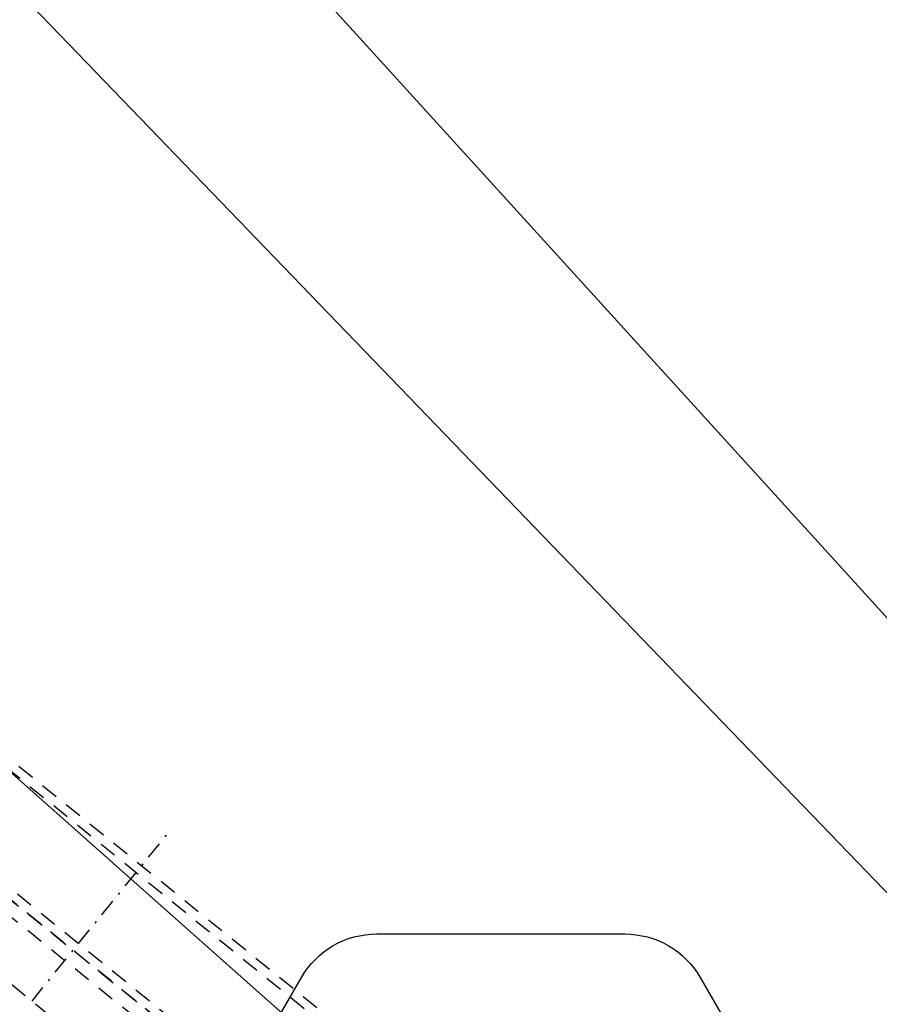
# Model space of a CAD drawing. Extents: x -7591 to -2491, y 6498 to 10061.
# Tile 32 of 125: x -6385 to -6187, y 8042 to 8269. Entities that reach past the tile are written whole.
import ezdxf

# ---------------------------------------------------------------- set-up
doc = ezdxf.new("R2010")
doc.units = 0
doc.header["$MEASUREMENT"] = 0
doc.linetypes.add('DASHDOT', pattern=[8.5, 4, -2, 0.5, -2])
doc.linetypes.add('HIDDEN', pattern=[7, 4, -3])
doc.layers.get('0').update_dxf_attribs({"linetype": 'CONTINUOUS'})
for name, color, linetype in [('DIM49', 4, 'CONTINUOUS'), ('LE_HIDDEN', 7, 'CONTINUOUS'), ('LE_MIDDLE', 7, 'CONTINUOUS'), ('LE_RED', 1, 'CONTINUOUS')]:
    doc.layers.add(name, color=color, linetype=linetype)
doc.layers.add('LE_ALL', color=7, linetype='CONTINUOUS', lineweight=50)

# ---------------------------------------------------------------- blocks, each defined once
blk = doc.blocks.new('_D4', base_point=(-6571.72, 8468.93))
at = {"layer": 'DIM49', "color": 1}
blk.add_line((-6537.03, 8432.92), (-6138.15, 8018.77), dxfattribs=at)
blk = doc.blocks.new('_D5', base_point=(-6956.76, 8601.72))
at = {"layer": 'DIM49', "color": 1}
blk.add_line((-6489.34, 8186.82), (-5953.78, 7711.45), dxfattribs=at)
blk = doc.blocks.new('_D14', base_point=(-6545.53, 8527.65))
at = {"layer": 'DIM49', "color": 1}
blk.add_line((-6511.92, 8490.63), (-6125.39, 8064.93), dxfattribs=at)

msp = doc.modelspace()

# ---------------------------------------------------------------- linework, layer by layer
for points in [[(-4060.69, 7737.85, 0.367682), (-6307.89, 7737.85), (-6836.13, 8064.73)], [(-6489.73, 7792.55), (-6489.73, 7859.3, -0.198912), (-6483.87, 7873.44), (-6458.16, 7899.15, 0.131652), (-6452.98, 7908.12), (-6444.42, 7940.08, -0.267949), (-6430.28, 7954.23), (-6372.16, 7969.8, 0.198912), (-6360.01, 7979.12), (-6319.93, 8048.55, -0.267949), (-6302.61, 8058.55), (-6245.7, 8058.55, -0.267949), (-6228.38, 8048.55), (-6206.84, 8011.23, 0.131652), (-6199.52, 8003.91), (-6154.16, 7977.72, -0.267949)]]:
    msp.add_lwpolyline(points, format="xyb")
for centre, radius, start, end in [((-5184.29, 7028.43), 2040, 31.79835, 148.20165), ((-5184.29, 7028.43), 1950, 32.04534, 147.95466), ((-5184.29, 6416.46), 1722.52, 49.57671, 130.42329)]:
    msp.add_arc(centre, radius, start, end)
at = {"layer": 'LE_ALL'}
msp.add_arc((-5184.29, 7028.43), 2000, 90, 148.25, dxfattribs=at)
at = {"layer": 'LE_HIDDEN', "color": 1, "linetype": 'HIDDEN'}
for p, q in [((-6222.1, 7933.17), (-6725.91, 8341.15)), ((-6569.74, 8246.85), (-6222.86, 7965.95)), ((-6572.62, 8246.61), (-6222.8, 7963.33)), ((-6605.57, 8243.69), (-6222.33, 7933.36)), ((-6602.71, 8243.96), (-6222.17, 7935.8))]:
    msp.add_line(p, q, dxfattribs=at)
for points in [[(-5437.14, 8886.3, 0.219407), (-6761.24, 8042.76), (-6803.29, 8069.8)], [(-6370.99, 7801.71, 0.312133), (-6255.21, 7807.61, -0.340324), (-4113.37, 7807.61)]]:
    msp.add_lwpolyline(points, format="xyb", dxfattribs=at)
for points in [[(-6323, 7890.06), (-6784.62, 8263.87), (-6725.47, 8336.93), (-6263.84, 7963.11)], [(-6324.77, 7906.94), (-6767.75, 8265.65), (-6723.69, 8320.05), (-6280.72, 7961.34), (-6324.77, 7906.94), (-6322.55, 7885.84)]]:
    msp.add_lwpolyline(points, dxfattribs=at)
for centre, radius, start, end in [((-5184.29, 7028.43), 1925, 97.75, 147.25), ((-5184.29, 7028.43), 1922.5, 97.80961, 147.19039), ((-5184.29, 7028.43), 1920.5, 97.80967, 147.19033), ((-5184.29, 7028.43), 1870, 93.40298, 139.46784), ((-5184.29, 7028.43), 1868, 93.46808, 139.40484), ((-5184.29, 7028.43), 1877, 97.81105, 147.25), ((-5184.29, 7028.43), 1847, 94.16047, 138.73488), ((-5184.29, 7028.43), 1845, 94.22726, 138.67026), ((-5184.29, 7028.43), 1923, 122.5149, 147.16061), ((-5184.29, 6786.71), 1571.72, 48.62732, 131.37268), ((-5184.29, 6786.71), 1569.72, 48.56567, 131.43433), ((-5184.29, 6786.71), 1548.72, 47.90935, 132.09065), ((-5184.29, 6786.71), 1546.72, 47.84598, 132.15402), ((-5184.29, 6416.46), 1759.42, 52.41063, 127.58937)]:
    msp.add_arc(centre, radius, start, end, dxfattribs=at)
at = {"layer": 'LE_MIDDLE', "color": 1, "linetype": 'DASHDOT'}
msp.add_line((-6381.75, 8043.15), (-6350.28, 8082.01), dxfattribs=at)
msp.add_arc((-5184.29, 6416.46), 1757.52, 52.41063, 127.58937, dxfattribs=at)
at = {"layer": 'LE_RED'}
for radius in [1732.52, 1730.02, 1727.52, 1725.02]:
    msp.add_arc((-5184.29, 6416.46), radius, 49.57671, 130.42329, dxfattribs=at)

# ---------------------------------------------------------------- block references
at = {"layer": 'DIM49'}
for name, p in [('_D5', (-6956.76, 8601.72)), ('_D14', (-6545.53, 8527.65)), ('_D4', (-6571.72, 8468.93))]:
    msp.add_blockref(name, p, dxfattribs=at)

doc.saveas('drawing.dxf')
